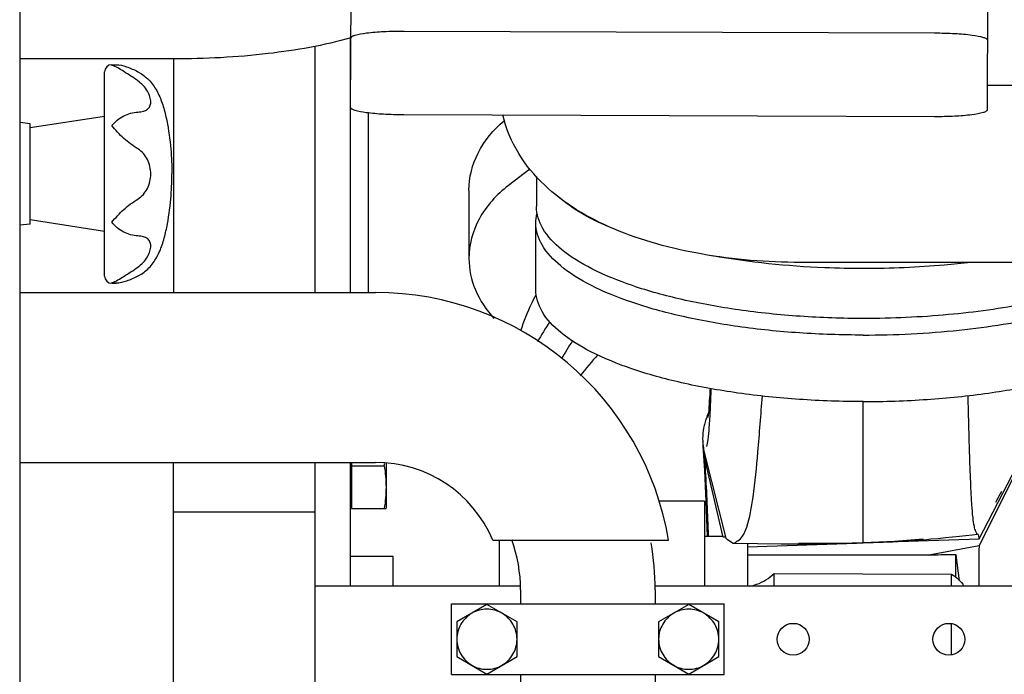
# Model space of a CAD drawing. Header units: millimetres. Extents: x 0 to 1189, y 0 to 841.
# Tile 16 of 111: x 409 to 423, y 161 to 170. Entities that reach past the tile are written whole.
import ezdxf

# ---------------------------------------------------------------- set-up
doc = ezdxf.new("R2010")
doc.units = ezdxf.units.MM
doc.header["$LTSCALE"] = 65.395
for name, color, linetype in [('1007_881500_59_ABL648', 7, 'CONTINUOUS'), ('1007_881501_99_PBL649', 7, 'CONTINUOUS'), ('1907_765000_04_SIMPLE1_A_ABL766', 7, 'CONTINUOUS'), ('1907_853507_02_PBL650', 7, 'CONTINUOUS'), ('1907_853700_11_AC_ABL643', 7, 'CONTINUOUS'), ('1907_853700_11_AC_P01_PBL768', 7, 'CONTINUOUS'), ('1907_853700_16_AC_ABL642', 7, 'CONTINUOUS'), ('1907_853700_16_AC_P01_PBL661', 7, 'CONTINUOUS'), ('1907_853700_36_ABL655', 7, 'CONTINUOUS'), ('1907_853700_36_P01_PBL656', 7, 'CONTINUOUS'), ('1907_853700_50_ABL645', 7, 'CONTINUOUS'), ('1907_853700_50_P01_PBL660', 7, 'CONTINUOUS'), ('1907_853800_09_ABL585', 7, 'CONTINUOUS'), ('1907_881500_13_ABL631', 7, 'CONTINUOUS'), ('1947_111100_12_SIMPLE1_X_ABL532', 7, 'CONTINUOUS'), ('32007_060000_TLKGS_KGS_ABL583', 7, 'CONTINUOUS'), ('32007_060000_TLKGS_KGS_V_ABL588', 7, 'CONTINUOUS'), ('32007_061000_TLKGS_KGS_ABL584', 7, 'CONTINUOUS'), ('32007_061000_TLKGS_KGS_V_ABL589', 7, 'CONTINUOUS'), ('32087_030000_TLKGS_V_ABL511', 7, 'CONTINUOUS'), ('32087_100000_TLKGS_V_ABL512', 7, 'CONTINUOUS'), ('B32X38-DIN2576-MAK_PBL644', 7, 'CONTINUOUS'), ('D6336-L63X30_PBL632', 7, 'CONTINUOUS'), ('D6796-12_PBL636', 7, 'CONTINUOUS'), ('D931_1-M10X80_PBL719', 7, 'CONTINUOUS'), ('D931_1-M10X80_PBL720', 7, 'CONTINUOUS'), ('D933-M16X70_PBL663', 7, 'CONTINUOUS'), ('N6003-17X26-40_PBL662', 7, 'CONTINUOUS'), ('right_6_VBL509', 7, 'CONTINUOUS'), ('RKD3000-38_PBL658', 7, 'CONTINUOUS')]:
    doc.layers.add(name, color=color, linetype=linetype)

# ---------------------------------------------------------------- blocks, each defined once
blk = doc.blocks.new('1947_111100_12_SIMPLE1_T1_X_PBL533', base_point=(285.2, 169.625))
at = {"layer": '1947_111100_12_SIMPLE1_T1_X_PBL533', "color": 7, "linetype": 'CONTINUOUS'}
for p, q in [((411, 169.75), (411, 166.45)), ((411, 131.25), (411, 164.05))]:
    blk.add_line(p, q, dxfattribs=at)
blk = doc.blocks.new('1947_111100_12_SIMPLE1_X_ABL532', base_point=(285.2, 169.625))
at = {"layer": '1947_111100_12_SIMPLE1_T1_X_PBL533'}
blk.add_blockref('1947_111100_12_SIMPLE1_T1_X_PBL533', (285.2, 169.625), dxfattribs=at)
blk = doc.blocks.new('32087_111000_01_SIMPLE1_X_ABL531', base_point=(285.2, 169.625))
at = {"layer": '1947_111100_12_SIMPLE1_X_ABL532'}
blk.add_blockref('1947_111100_12_SIMPLE1_X_ABL532', (285.2, 169.625), dxfattribs=at)
blk = doc.blocks.new('32087_100000_TLKGS_V_ABL512', base_point=(297.525, 166.65))
at = {"layer": '32087_111000_01_SIMPLE1_X_ABL531'}
blk.add_blockref('32087_111000_01_SIMPLE1_X_ABL531', (285.2, 169.625), dxfattribs=at)
blk = doc.blocks.new('32087_030000_TLKGS_V_ABL511', base_point=(315.806, 189.925))
at = {"layer": '32087_100000_TLKGS_V_ABL512'}
blk.add_blockref('32087_100000_TLKGS_V_ABL512', (297.525, 166.65), dxfattribs=at)
blk = doc.blocks.new('B32X38-DIN2576-MAK_PBL644', base_point=(416.85, 157.15))
at = {"layer": 'B32X38-DIN2576-MAK_PBL644', "color": 7, "linetype": 'CONTINUOUS'}
for p, q in [((416.874, 157.55), (416.826, 157.55)), ((416.874, 156.75), (416.826, 156.75))]:
    blk.add_line(p, q, dxfattribs=at)
blk = doc.blocks.new('1907_853700_11_AC_P01_PBL768', base_point=(416.788, 160.452))
at = {"layer": '1907_853700_11_AC_P01_PBL768', "color": 7, "linetype": 'CONTINUOUS'}
for p, q in [((415.9, 162.25), (415.9, 162.05)), ((417.8, 162.25), (417.8, 162.05)), ((415.9, 161.05), (415.9, 157.95)), ((417.8, 161.05), (417.8, 157.95))]:
    blk.add_line(p, q, dxfattribs=at)
for radius, end in [(2.05, 20.0924), (3.95, 9.6444)]:
    blk.add_arc((413.85, 162.25), radius, 0, end, dxfattribs=at)
blk = doc.blocks.new('1907_853700_11_AC_ABL643', base_point=(416.788, 159.852))
at = {"layer": '1907_853700_11_AC_P01_PBL768'}
blk.add_blockref('1907_853700_11_AC_P01_PBL768', (416.788, 160.452), dxfattribs=at)
at = {"layer": 'B32X38-DIN2576-MAK_PBL644'}
blk.add_blockref('B32X38-DIN2576-MAK_PBL644', (416.85, 157.15), dxfattribs=at)
blk = doc.blocks.new('1907_853700_16_AC_P01_PBL661', base_point=(413.408, 164.7))
at = {"layer": '1907_853700_16_AC_P01_PBL661', "color": 7, "linetype": 'CONTINUOUS'}
for p, q in [((408.825, 166.45), (413.85, 166.45)), ((408.825, 166.45), (413.85, 166.45)), ((408.825, 164.05), (413.85, 164.05)), ((408.825, 164.05), (413.85, 164.05)), ((415.508, 162.95), (417.991, 162.95))]:
    blk.add_line(p, q, dxfattribs=at)
for radius, start in [(4.2, 9.5941), (1.8, 22.8854), (1.8, 22.8854)]:
    blk.add_arc((413.85, 162.25), radius, start, 90, dxfattribs=at)
blk = doc.blocks.new('1907_853700_16_AC_ABL642', base_point=(413.408, 161.6))
at = {"layer": '1907_853700_11_AC_ABL643'}
blk.add_blockref('1907_853700_11_AC_ABL643', (416.788, 159.852), dxfattribs=at)
at = {"layer": '1907_853700_16_AC_P01_PBL661'}
blk.add_blockref('1907_853700_16_AC_P01_PBL661', (413.408, 164.7), dxfattribs=at)
blk = doc.blocks.new('1907_853700_50_P01_PBL660', base_point=(412.285, 198.274))
at = {"layer": '1907_853700_50_P01_PBL660', "color": 7, "linetype": 'CONTINUOUS'}
for p, q in [((424.7, 169.375), (422.496, 169.375)), ((424.7, 166.875), (419.85, 166.875))]:
    blk.add_line(p, q, dxfattribs=at)
blk.add_open_spline([(419.85, 166.875), (419.383, 166.875), (418.485, 166.947), (417.419, 167.233), (416.687, 167.602), (416.22, 167.954), (415.847, 168.404), (415.694, 168.768), (415.649, 168.959)], degree=3, knots=[0, 0, 0, 0, 0.279483, 0.53596, 0.653977, 0.768241, 0.882807, 1, 1, 1, 1], dxfattribs=at)
blk = doc.blocks.new('1907_853700_50_ABL645', base_point=(412.225, 195.274))
at = {"layer": '1907_853700_50_P01_PBL660'}
blk.add_blockref('1907_853700_50_P01_PBL660', (412.285, 198.274), dxfattribs=at)
blk = doc.blocks.new('1907_853507_02_PBL650', base_point=(421.35, 161.675))
at = {"layer": '1907_853507_02_PBL650', "color": 7, "linetype": 'CONTINUOUS'}
for p, q in [((413, 162.3), (413, 164.05)), ((413.5, 162.3), (413.5, 164.05)), ((415.895, 162.3), (413, 162.3)), ((413, 159.875), (413, 162.3)), ((426.75, 162.3), (417.795, 162.3))]:
    blk.add_line(p, q, dxfattribs=at)
for centre in [(419.75, 161.55), (421.95, 161.55)]:
    blk.add_circle(centre, 0.225, dxfattribs=at)
blk = doc.blocks.new('1907_853700_36_P01_PBL656', base_point=(405.375, 200.287))
at = {"layer": '1907_853700_36_P01_PBL656', "color": 7, "linetype": 'CONTINUOUS'}
for p, q in [((413.504, 170.049), (413.503, 170.049)), ((411, 169.75), (408.825, 169.75))]:
    blk.add_line(p, q, dxfattribs=at)
blk.add_open_spline([(413.503, 170.049), (413.121, 169.94), (412.287, 169.795), (411.445, 169.75), (411, 169.75)], degree=3, knots=[0, 0, 0, 0, 0.47161, 1, 1, 1, 1], dxfattribs=at)
blk = doc.blocks.new('1907_853700_36_ABL655', base_point=(405.375, 200.287))
at = {"layer": '1907_853700_36_P01_PBL656'}
blk.add_blockref('1907_853700_36_P01_PBL656', (405.375, 200.287), dxfattribs=at)
blk = doc.blocks.new('RKD3000-38_PBL658', base_point=(416.85, 161.55))
at = {"layer": 'RKD3000-38_PBL658', "color": 7, "linetype": 'CONTINUOUS'}
for p, q in [((414.925, 162.05), (418.775, 162.05)), ((414.925, 161.05), (414.925, 162.05)), ((418.775, 161.05), (418.775, 162.05)), ((414.925, 161.05), (418.775, 161.05))]:
    blk.add_line(p, q, dxfattribs=at)
blk = doc.blocks.new('N6003-17X26-40_PBL662', base_point=(412, 163.35))
at = {"layer": 'N6003-17X26-40_PBL662', "color": 7, "linetype": 'CONTINUOUS'}
blk.add_line((411, 163.35), (413, 163.35), dxfattribs=at)
blk = doc.blocks.new('D933-M16X70_PBL663', base_point=(413.75, 163.724))
at = {"layer": 'D933-M16X70_PBL663', "color": 7, "linetype": 'CONTINUOUS'}
for p, q in [((413.51, 164.05), (413.51, 163.4)), ((413.51, 164), (413.975, 164)), ((414, 164.042), (414, 163.401)), ((413.51, 163.438), (413.5, 163.438)), ((413.51, 163.4), (414, 163.4)), ((413.999, 163.398), (414, 163.401))]:
    blk.add_line(p, q, dxfattribs=at)
blk.add_arc((411.449, 164.391), 2.556, 351.1996, 352.0129, dxfattribs=at)
blk.add_open_spline([(413.975, 164), (413.99, 163.901), (414.009, 163.7), (413.99, 163.499), (413.975, 163.4)], degree=3, dxfattribs=at)
blk = doc.blocks.new('D931_1-M10X80_PBL719', base_point=(415.425, 161.55))
at = {"layer": 'D931_1-M10X80_PBL719', "color": 7, "linetype": 'CONTINUOUS'}
for p, q in [((415.425, 162.041), (415, 161.795)), ((415.85, 161.795), (415.425, 162.041)), ((415, 161.795), (415, 161.305)), ((415.85, 161.305), (415.85, 161.795)), ((415, 161.305), (415.425, 161.059)), ((415.425, 161.059), (415.85, 161.305))]:
    blk.add_line(p, q, dxfattribs=at)
for points in [[(415.213, 161.918), (415.149, 161.881), (415.04, 161.772), (415, 161.623), (415, 161.55)], [(415.85, 161.55), (415.85, 161.623), (415.81, 161.772), (415.701, 161.881), (415.637, 161.918)], [(415, 161.55), (415, 161.477), (415.04, 161.328), (415.149, 161.219), (415.213, 161.182)], [(415.637, 161.182), (415.701, 161.219), (415.81, 161.328), (415.85, 161.477), (415.85, 161.55)]]:
    blk.add_open_spline(points, degree=3, knots=[0, 0, 0, 0, 0.5, 1, 1, 1, 1], dxfattribs=at)
for points in [[(415.637, 161.918), (415.574, 161.955), (415.425, 161.994), (415.276, 161.955), (415.213, 161.918)], [(415.213, 161.182), (415.276, 161.145), (415.425, 161.106), (415.574, 161.145), (415.637, 161.182)]]:
    blk.add_open_spline(points, degree=3, dxfattribs=at)
blk = doc.blocks.new('D931_1-M10X80_PBL720', base_point=(418.275, 161.55))
at = {"layer": 'D931_1-M10X80_PBL720', "color": 7, "linetype": 'CONTINUOUS'}
for p, q in [((418.275, 162.041), (417.85, 161.795)), ((418.7, 161.795), (418.275, 162.041)), ((417.85, 161.795), (417.85, 161.305)), ((418.7, 161.305), (418.7, 161.795)), ((417.85, 161.305), (418.275, 161.059)), ((418.275, 161.059), (418.7, 161.305))]:
    blk.add_line(p, q, dxfattribs=at)
for points in [[(418.063, 161.918), (417.999, 161.881), (417.89, 161.772), (417.85, 161.623), (417.85, 161.55)], [(418.7, 161.55), (418.7, 161.623), (418.66, 161.772), (418.551, 161.881), (418.487, 161.918)], [(417.85, 161.55), (417.85, 161.477), (417.89, 161.328), (417.999, 161.219), (418.063, 161.182)], [(418.487, 161.182), (418.551, 161.219), (418.66, 161.328), (418.7, 161.477), (418.7, 161.55)]]:
    blk.add_open_spline(points, degree=3, knots=[0, 0, 0, 0, 0.5, 1, 1, 1, 1], dxfattribs=at)
for points in [[(418.487, 161.918), (418.424, 161.955), (418.275, 161.994), (418.126, 161.955), (418.063, 161.918)], [(418.063, 161.182), (418.126, 161.145), (418.275, 161.106), (418.424, 161.145), (418.487, 161.182)]]:
    blk.add_open_spline(points, degree=3, dxfattribs=at)
blk = doc.blocks.new('1907_853800_09_ABL585', base_point=(412.784, 194.574))
at = {"layer": '1907_853507_02_PBL650'}
blk.add_blockref('1907_853507_02_PBL650', (421.35, 161.675), dxfattribs=at)
at = {"layer": '1907_853700_16_AC_ABL642'}
blk.add_blockref('1907_853700_16_AC_ABL642', (413.408, 161.6), dxfattribs=at)
at = {"layer": '1907_853700_36_ABL655'}
blk.add_blockref('1907_853700_36_ABL655', (405.375, 200.287), dxfattribs=at)
at = {"layer": '1907_853700_50_ABL645'}
blk.add_blockref('1907_853700_50_ABL645', (412.225, 195.274), dxfattribs=at)
at = {"layer": 'D931_1-M10X80_PBL719'}
blk.add_blockref('D931_1-M10X80_PBL719', (415.425, 161.55), dxfattribs=at)
at = {"layer": 'D931_1-M10X80_PBL720'}
blk.add_blockref('D931_1-M10X80_PBL720', (418.275, 161.55), dxfattribs=at)
at = {"layer": 'D933-M16X70_PBL663'}
blk.add_blockref('D933-M16X70_PBL663', (413.75, 163.724), dxfattribs=at)
at = {"layer": 'N6003-17X26-40_PBL662'}
blk.add_blockref('N6003-17X26-40_PBL662', (412, 163.35), dxfattribs=at)
at = {"layer": 'RKD3000-38_PBL658'}
blk.add_blockref('RKD3000-38_PBL658', (416.85, 161.55), dxfattribs=at)
blk = doc.blocks.new('D6336-L63X30_PBL632', base_point=(409.975, 168.125))
at = {"layer": 'D6336-L63X30_PBL632', "color": 7, "linetype": 'CONTINUOUS'}
for p, q in [((410.025, 166.681), (410.025, 169.569)), ((410.125, 169.669), (410.189, 169.669)), ((410.495, 169.57), (410.545, 169.54)), ((410.025, 168.938), (408.975, 168.775)), ((410.025, 167.312), (408.975, 167.475)), ((410.545, 166.71), (410.495, 166.68)), ((410.125, 166.581), (410.189, 166.581))]:
    blk.add_line(p, q, dxfattribs=at)
for centre, radius, start, end in [((410.125, 169.569), 0.1, 90, 180), ((410.185, 169.446), 0.223, 105.4081, 105.6994), ((410.125, 166.681), 0.1, 180, 270), ((410.185, 166.804), 0.223, 254.3006, 254.5919)]:
    blk.add_arc(centre, radius, start, end, dxfattribs=at)
for points, knots in [([(410.495, 169.441), (410.431, 169.488), (410.309, 169.563), (410.187, 169.643), (410.125, 169.661)], [0, 0, 0, 0, 0.553199, 1, 1, 1, 1]), ([(410.189, 169.669), (410.238, 169.669), (410.344, 169.64), (410.443, 169.598), (410.495, 169.57)], [0, 0, 0, 0, 0.456459, 1, 1, 1, 1]), ([(410.544, 169.54), (410.595, 169.507), (410.689, 169.424), (410.789, 169.261), (410.857, 169.077), (410.92, 168.815), (410.963, 168.496), (410.975, 168.243), (410.975, 168.125)], [0, 0, 0, 0, 0.120148, 0.242194, 0.370439, 0.50381, 0.769218, 1, 1, 1, 1]), ([(410.495, 169), (410.521, 169.002), (410.568, 169.009), (410.631, 169.033), (410.67, 169.082), (410.68, 169.146), (410.666, 169.219), (410.618, 169.331), (410.548, 169.402), (410.495, 169.441)], [0, 0, 0, 0, 0.127156, 0.230034, 0.31908, 0.417126, 0.536333, 0.677176, 1, 1, 1, 1]), ([(410.125, 168.808), (410.173, 168.863), (410.283, 168.961), (410.426, 168.994), (410.495, 169)], [0, 0, 0, 0, 0.51709, 1, 1, 1, 1]), ([(410.495, 168.479), (410.426, 168.524), (410.288, 168.619), (410.18, 168.746), (410.125, 168.808)], [0, 0, 0, 0, 0.49795, 1, 1, 1, 1]), ([(410.676, 168.125), (410.676, 168.195), (410.65, 168.336), (410.551, 168.442), (410.495, 168.479)], [0, 0, 0, 0, 0.51061, 1, 1, 1, 1]), ([(410.495, 167.771), (410.551, 167.808), (410.65, 167.914), (410.676, 168.055), (410.676, 168.125)], [0, 0, 0, 0, 0.489365, 1, 1, 1, 1]), ([(410.544, 166.71), (410.595, 166.743), (410.689, 166.826), (410.789, 166.989), (410.857, 167.173), (410.92, 167.435), (410.963, 167.754), (410.975, 168.007), (410.975, 168.125)], [0, 0, 0, 0, 0.120147, 0.242194, 0.370441, 0.503812, 0.769219, 1, 1, 1, 1]), ([(410.125, 167.442), (410.18, 167.504), (410.288, 167.631), (410.426, 167.726), (410.495, 167.771)], [0, 0, 0, 0, 0.50205, 1, 1, 1, 1]), ([(410.495, 167.25), (410.426, 167.256), (410.283, 167.289), (410.173, 167.387), (410.125, 167.442)], [0, 0, 0, 0, 0.482911, 1, 1, 1, 1]), ([(410.495, 166.809), (410.548, 166.848), (410.618, 166.919), (410.666, 167.031), (410.68, 167.104), (410.67, 167.168), (410.631, 167.217), (410.568, 167.241), (410.521, 167.248), (410.495, 167.25)], [0, 0, 0, 0, 0.32283, 0.463675, 0.58288, 0.680921, 0.769959, 0.872838, 1, 1, 1, 1]), ([(410.125, 166.589), (410.187, 166.607), (410.309, 166.687), (410.431, 166.762), (410.495, 166.809)], [0, 0, 0, 0, 0.446802, 1, 1, 1, 1]), ([(410.495, 166.68), (410.443, 166.652), (410.344, 166.61), (410.238, 166.581), (410.189, 166.581)], [0, 0, 0, 0, 0.543542, 1, 1, 1, 1])]:
    blk.add_open_spline(points, degree=3, knots=knots, dxfattribs=at)
for points in [[(410.126, 169.661), (410.146, 169.666), (410.168, 169.669), (410.189, 169.669)], [(410.189, 166.581), (410.168, 166.581), (410.146, 166.584), (410.126, 166.589)]]:
    blk.add_open_spline(points, degree=3, dxfattribs=at)
blk = doc.blocks.new('D6796-12_PBL636', base_point=(408.9, 168.125))
at = {"layer": 'D6796-12_PBL636', "color": 7, "linetype": 'CONTINUOUS'}
for p, q in [((408.975, 168.832), (408.825, 168.85)), ((408.975, 167.418), (408.975, 168.832)), ((408.975, 167.418), (408.825, 167.4))]:
    blk.add_line(p, q, dxfattribs=at)
blk = doc.blocks.new('1007_881501_99_PBL649', base_point=(400.25, 167.35))
at = {"layer": '1007_881501_99_PBL649', "color": 7, "linetype": 'CONTINUOUS'}
blk.add_line((408.825, 176.35), (408.825, 158.646), dxfattribs=at)
blk = doc.blocks.new('1007_881500_59_ABL648', base_point=(400.25, 167.35))
at = {"layer": '1007_881501_99_PBL649'}
blk.add_blockref('1007_881501_99_PBL649', (400.25, 167.35), dxfattribs=at)
blk = doc.blocks.new('1907_881500_13_ABL631', base_point=(410.413, 165.9))
at = {"layer": '1007_881500_59_ABL648'}
blk.add_blockref('1007_881500_59_ABL648', (400.25, 167.35), dxfattribs=at)
at = {"layer": 'D6336-L63X30_PBL632'}
blk.add_blockref('D6336-L63X30_PBL632', (409.975, 168.125), dxfattribs=at)
at = {"layer": 'D6796-12_PBL636'}
blk.add_blockref('D6796-12_PBL636', (408.9, 168.125), dxfattribs=at)
blk = doc.blocks.new('32007_061000_TLKGS_KGS_ABL584', base_point=(410.413, 194.574))
at = {"layer": '1907_853800_09_ABL585'}
blk.add_blockref('1907_853800_09_ABL585', (412.784, 194.574), dxfattribs=at)
at = {"layer": '1907_881500_13_ABL631'}
blk.add_blockref('1907_881500_13_ABL631', (410.413, 165.9), dxfattribs=at)
blk = doc.blocks.new('32007_060000_TLKGS_KGS_ABL583', base_point=(410.413, 194.574))
at = {"layer": '32007_061000_TLKGS_KGS_ABL584'}
blk.add_blockref('32007_061000_TLKGS_KGS_ABL584', (410.413, 194.574), dxfattribs=at)
blk = doc.blocks.new('32007_644000_01_SIMPLE1_T1_X_PBL591', base_point=(419.183, 158.769))
at = {"layer": '32007_644000_01_SIMPLE1_T1_X_PBL591', "color": 7, "linetype": 'CONTINUOUS'}
for p, q in [((416.115, 166.491), (416.115, 167.431)), ((425.365, 166.491), (425.365, 166.74)), ((420.74, 162.915), (420.74, 164.909)), ((418.495, 164.188), (418.798, 162.977)), ((418.763, 162.994), (418.495, 164.142)), ((422.377, 162.969), (422.912, 163.994)), ((422.912, 163.94), (422.377, 162.872)), ((422.647, 163.549), (422.662, 163.578)), ((422.662, 163.578), (422.679, 163.609)), ((422.679, 163.609), (422.696, 163.641)), ((418.5, 163.5), (417.848, 163.5)), ((418.5, 163.5), (418.5, 162.3)), ((422.613, 163.485), (422.647, 163.549)), ((418.761, 163), (418.5, 163)), ((422.353, 163.035), (422.35, 163.035)), ((422.354, 163.036), (422.353, 163.035)), ((418.794, 162.994), (418.763, 162.994)), ((418.902, 162.908), (418.914, 162.906)), ((419.105, 162.857), (420.643, 162.91)), ((419.105, 162.904), (419.105, 162.3)), ((419.828, 162.909), (419.829, 162.909)), ((421.09, 162.925), (422.377, 162.969)), ((421.587, 162.97), (421.587, 162.97)), ((422.377, 162.872), (421.665, 162.74)), ((421.665, 162.74), (419.105, 162.74)), ((422.049, 162.424), (422.049, 162.75)), ((422.049, 162.75), (422.051, 162.74)), ((422.102, 162.376), (422.051, 162.74)), ((414.1, 162.718), (413.5, 162.718)), ((414.1, 162.3), (414.1, 162.718)), ((419.482, 162.479), (421.986, 162.47)), ((419.482, 162.3), (419.482, 162.479)), ((421.987, 162.3), (421.986, 162.47)), ((421.987, 161.331), (421.987, 161.77)), ((414.1, 159.8), (414.1, 160.925)), ((414.25, 160.925), (414.25, 159.8)), ((414.1, 157.95), (414.1, 159.3)), ((414.25, 157.95), (414.25, 159.3)), ((415.338, 159.25), (414.25, 159.25)), ((415.388, 159.3), (415.338, 159.25)), ((415.338, 159.25), (415.338, 158.6)), ((418.5, 158.6), (418.5, 159.3)), ((419.48, 157.952), (419.481, 159.3)), ((421.99, 157.786), (421.989, 159.3)), ((422.307, 159.04), (422.306, 159.3)), ((422.754, 153.432), (422.754, 159.3)), ((423.146, 159.3), (423.146, 153.803)), ((424.318, 159.3), (424.318, 157.95)), ((421.99, 156.847), (421.99, 157.786)), ((422.352, 156.834), (422.335, 157.703)), ((421.996, 149.98), (421.99, 156.847)), ((422.375, 155.618), (422.352, 156.834)), ((414.1, 151.282), (414.1, 155.45)), ((414.25, 152.921), (414.25, 155.45)), ((415.338, 154.75), (415.338, 155.35)), ((417, 152.032), (417, 155.45)), ((417.75, 150.5), (417.75, 155.45)), ((418.5, 150.5), (418.5, 155.35)), ((419.477, 149.974), (419.48, 155.448)), ((424.318, 155.45), (424.318, 154.152)), ((415.338, 154.75), (414.25, 154.75)), ((417, 153.088), (415.338, 154.75)), ((424.318, 154.152), (423.146, 153.803)), ((424.645, 153.914), (424.318, 154.152)), ((423.146, 153.803), (422.754, 153.432)), ((422.754, 153.432), (422.427, 153.124)), ((414.25, 152.921), (414.1, 152.921)), ((417.75, 152.032), (417, 152.032)), ((414.1, 151.282), (413, 151.282)), ((418.899, 151), (418.5, 151)), ((418.5, 150.5), (417.75, 150.5)), ((419.477, 149.974), (421.996, 149.98))]:
    blk.add_line(p, q, dxfattribs=at)
for points in [[(418.577, 165.097), (418.575, 165.054), (418.572, 165.008), (418.569, 164.962), (418.566, 164.917), (418.563, 164.872), (418.56, 164.828), (418.557, 164.787), (418.553, 164.748), (418.549, 164.716), (418.546, 164.691), (418.545, 164.683)], [(422.925, 164.695), (422.921, 164.726), (422.918, 164.76), (422.908, 164.882), (422.898, 165.091), (422.898, 165.096)], [(418.553, 164.748), (418.55, 164.741), (418.543, 164.726), (418.537, 164.71), (418.53, 164.693), (418.524, 164.676), (418.518, 164.659), (418.512, 164.641), (418.507, 164.623), (418.501, 164.604), (418.496, 164.584), (418.493, 164.571)], [(422.979, 164.605), (422.952, 164.689), (422.918, 164.768), (422.917, 164.769)], [(418.474, 164.277), (418.497, 163.934), (418.518, 163.502), (418.538, 163)], [(422.905, 162.3), (422.91, 162.45), (422.932, 163.011), (422.956, 163.508), (422.98, 163.931), (423.005, 164.267)], [(420.74, 162.912), (420.88, 162.916), (421.021, 162.922), (421.156, 162.928), (421.285, 162.936), (421.408, 162.944), (421.526, 162.953), (421.639, 162.962), (421.694, 162.967), (421.8, 162.976), (421.903, 162.986), (422.003, 162.996), (422.099, 163.007), (422.191, 163.017), (422.277, 163.026), (422.35, 163.035)], [(418.914, 162.906), (419.583, 162.897), (420.198, 162.899), (420.74, 162.912)], [(419.829, 162.909), (420.108, 162.906), (420.427, 162.908), (420.74, 162.915)], [(420.74, 162.915), (421.183, 162.935), (421.587, 162.97)], [(422.335, 157.703), (422.321, 158.402), (422.306, 159.1), (422.301, 159.3)], [(422.521, 150.745), (422.521, 150.748), (422.519, 150.763), (422.516, 150.79), (422.512, 150.829), (422.508, 150.878), (422.503, 150.938), (422.499, 151.009), (422.494, 151.092), (422.489, 151.189), (422.484, 151.299), (422.478, 151.425), (422.472, 151.57), (422.469, 151.65), (422.463, 151.825), (422.457, 152.022), (422.45, 152.241), (422.443, 152.484), (422.436, 152.753), (422.429, 153.052), (422.421, 153.383), (422.412, 153.749), (422.404, 154.152), (422.395, 154.596), (422.385, 155.084), (422.375, 155.618)], [(422.645, 152.182), (422.651, 152.371), (422.658, 152.575), (422.664, 152.794), (422.671, 153.03), (422.68, 153.362)], [(421.996, 149.98), (422.127, 150.011), (422.251, 150.071), (422.353, 150.149), (422.427, 150.232), (422.476, 150.307), (422.507, 150.372), (422.527, 150.428), (422.54, 150.474), (422.549, 150.513), (422.555, 150.549), (422.561, 150.583), (422.565, 150.617), (422.569, 150.654), (422.573, 150.693), (422.577, 150.736), (422.581, 150.782), (422.585, 150.833), (422.589, 150.889), (422.593, 150.951), (422.597, 151.02), (422.601, 151.095), (422.606, 151.179), (422.61, 151.273), (422.615, 151.378), (422.62, 151.495), (422.625, 151.625), (422.631, 151.769), (422.636, 151.924), (422.645, 152.182)], [(418.853, 150.599), (418.858, 150.569), (418.865, 150.534), (418.877, 150.491), (418.896, 150.437), (418.926, 150.372), (418.971, 150.299), (419.036, 150.219), (419.119, 150.141), (419.222, 150.069), (419.344, 150.011), (419.477, 149.974)]]:
    blk.add_lwpolyline(points, dxfattribs=at)
for centre, radius, start, end in [((419.369, 164.346), 0.897, 179.8044, 184.3856), ((419.371, 164.346), 0.9, 184.3868, 190.2319), ((422.112, 164.346), 0.897, 354.9236, 359.1557), ((419.367, 164.346), 0.896, 190.2329, 193.1333), ((522.557, 161.694), 100.188, 179.32588, 179.64495), ((972.425, 149.007), 553.461, 178.9342, 179.04796)]:
    blk.add_arc(centre, radius, start, end, dxfattribs=at)
for points in [[(416.115, 167.431), (416.115, 167.475), (416.121, 167.52), (416.132, 167.563)], [(418.493, 164.571), (418.471, 164.475), (418.466, 164.375), (418.479, 164.278)], [(423.001, 164.268), (423.017, 164.379), (423.009, 164.496), (422.979, 164.605)], [(418.479, 164.278), (418.482, 164.248), (418.488, 164.218), (418.495, 164.188)], [(422.912, 163.994), (422.957, 164.079), (422.987, 164.173), (423.001, 164.268)], [(423.005, 164.267), (422.995, 164.154), (422.963, 164.041), (422.912, 163.94)], [(421.986, 162.47), (422.057, 162.429), (422.12, 162.37), (422.163, 162.301)]]:
    blk.add_open_spline(points, degree=3, dxfattribs=at)
for points, knots in [([(420.74, 165.849), (420.439, 165.849), (419.847, 165.868), (418.989, 165.956), (418.196, 166.098), (417.499, 166.288), (416.922, 166.52), (416.485, 166.787), (416.194, 167.084), (416.115, 167.324), (416.115, 167.431)], [0, 0, 0, 0, 0.17482, 0.343728, 0.50113, 0.64209, 0.762753, 0.861007, 0.937813, 1, 1, 1, 1]), ([(420.74, 165.849), (421.192, 165.849), (422.063, 165.892), (423.274, 166.081), (424.27, 166.375), (424.829, 166.668), (425.033, 166.842)], [0, 0, 0, 0, 0.303605, 0.583881, 0.820497, 1, 1, 1, 1]), ([(420.74, 164.909), (420.439, 164.909), (419.847, 164.929), (418.989, 165.016), (418.196, 165.158), (417.499, 165.349), (416.922, 165.581), (416.485, 165.847), (416.194, 166.144), (416.115, 166.384), (416.115, 166.491)], [0, 0, 0, 0, 0.17482, 0.343728, 0.50113, 0.64209, 0.762753, 0.861007, 0.937813, 1, 1, 1, 1]), ([(420.74, 164.909), (421.041, 164.909), (421.633, 164.929), (422.492, 165.016), (423.285, 165.158), (423.981, 165.349), (424.558, 165.581), (424.995, 165.847), (425.286, 166.144), (425.365, 166.384), (425.365, 166.491)], [0, 0, 0, 0, 0.17482, 0.343728, 0.50113, 0.64209, 0.762753, 0.861007, 0.937813, 1, 1, 1, 1]), ([(418.529, 164.273), (418.541, 164.304), (418.553, 164.395), (418.569, 164.566), (418.582, 164.806), (418.59, 164.989), (418.593, 165.091)], [0, 0, 0, 0, 0.120804, 0.332176, 0.628007, 1, 1, 1, 1]), ([(422.904, 164.13), (422.897, 164.245), (422.893, 164.567), (422.889, 164.888), (422.888, 165.094)], [0, 0, 0, 0, 0.359656, 1, 1, 1, 1]), ([(418.968, 162.942), (418.996, 162.955), (419.051, 163.017), (419.133, 163.224), (419.199, 163.627), (419.26, 164.246), (419.295, 164.724), (419.315, 164.989)], [0, 0, 0, 0, 0.045045, 0.110776, 0.31805, 0.621505, 1, 1, 1, 1]), ([(422.332, 163.073), (422.32, 163.095), (422.305, 163.162), (422.287, 163.286), (422.273, 163.465), (422.261, 163.692), (422.25, 163.964), (422.236, 164.404), (422.228, 164.752), (422.222, 164.995)], [0, 0, 0, 0, 0.038431, 0.104327, 0.1973, 0.315895, 0.458027, 0.621299, 1, 1, 1, 1]), ([(418.495, 164.142), (418.5, 164.071), (418.524, 163.695), (418.539, 163.319), (418.55, 163.014)], [0, 0, 0, 0, 0.18955, 1, 1, 1, 1]), ([(422.35, 163.035), (422.348, 163.035), (422.345, 163.043), (422.341, 163.055), (422.336, 163.067), (422.332, 163.073)], [0, 0, 0, 0, 0.149072, 0.461371, 1, 1, 1, 1]), ([(422.377, 162.969), (422.376, 162.98), (422.375, 162.997), (422.372, 163.021), (422.361, 163.036), (422.354, 163.036)], [0, 0, 0, 0, 0.430533, 0.714584, 1, 1, 1, 1]), ([(418.798, 162.977), (418.804, 162.972), (418.838, 162.948), (418.873, 162.926), (418.902, 162.908)], [0, 0, 0, 0, 0.181626, 1, 1, 1, 1]), ([(418.914, 162.906), (418.924, 162.906), (418.939, 162.927), (418.957, 162.937), (418.968, 162.942)], [0, 0, 0, 0, 0.474273, 1, 1, 1, 1]), ([(421.665, 162.74), (421.698, 162.741), (421.826, 162.746), (421.954, 162.749), (422.049, 162.75)], [0, 0, 0, 0, 0.253942, 1, 1, 1, 1]), ([(419.139, 162.299), (419.171, 162.306), (419.297, 162.341), (419.412, 162.412), (419.482, 162.479)], [0, 0, 0, 0, 0.255347, 1, 1, 1, 1]), ([(418.862, 150.596), (418.865, 150.598), (418.868, 150.608), (418.872, 150.625), (418.876, 150.653), (418.882, 150.71), (418.89, 150.807), (418.898, 150.953), (418.906, 151.137), (418.914, 151.36), (418.923, 151.621), (418.934, 152.042), (418.948, 152.65), (418.964, 153.467), (418.98, 154.379), (418.99, 155.018), (418.995, 155.348)], [0, 0, 0, 0, 0.001826, 0.005689, 0.011657, 0.019729, 0.042128, 0.0728, 0.111654, 0.158601, 0.21357, 0.276437, 0.424059, 0.597348, 0.791495, 1, 1, 1, 1]), ([(418.823, 150.993), (418.826, 150.934), (418.832, 150.832), (418.839, 150.709), (418.851, 150.633), (418.854, 150.605), (418.861, 150.596), (418.862, 150.596)], [0, 0, 0, 0, 0.443218, 0.756718, 0.940477, 0.984427, 1, 1, 1, 1])]:
    blk.add_open_spline(points, degree=3, knots=knots, dxfattribs=at)
blk = doc.blocks.new('32007_644000_01_SIMPLE1_T2_X_PBL637', base_point=(425.195, 156.884))
at = {"layer": '32007_644000_01_SIMPLE1_T2_X_PBL637', "color": 7, "linetype": 'CONTINUOUS'}
for p, q in [((425.595, 161.333), (425.595, 161.767)), ((424.645, 157.95), (424.645, 159.3)), ((425.595, 158.6), (425.595, 159.3)), ((425.745, 158.6), (425.745, 159.3)), ((424.645, 152), (424.645, 155.45)), ((425.595, 152), (425.595, 155.35)), ((425.745, 153.55), (425.745, 155.35)), ((425.595, 153.55), (425.745, 153.55)), ((424.645, 152), (425.595, 152))]:
    blk.add_line(p, q, dxfattribs=at)
blk = doc.blocks.new('32007_644000_01_SIMPLE1_X#AF1_ABL590', base_point=(419.373, 158.769))
at = {"layer": '32007_644000_01_SIMPLE1_T1_X_PBL591'}
blk.add_blockref('32007_644000_01_SIMPLE1_T1_X_PBL591', (419.183, 158.769), dxfattribs=at)
at = {"layer": '32007_644000_01_SIMPLE1_T2_X_PBL637'}
blk.add_blockref('32007_644000_01_SIMPLE1_T2_X_PBL637', (425.195, 156.884), dxfattribs=at)
blk = doc.blocks.new('32007_644000_01_SIMPLE1_T1_X_PBL618', base_point=(420.922, 157.708))
at = {"layer": '32007_644000_01_SIMPLE1_T1_X_PBL618', "color": 7, "linetype": 'CONTINUOUS'}
for p, q in [((425.365, 163.492), (425.365, 164.135)), ((419.475, 149.651), (419.476, 149.97)), ((419.476, 149.97), (419.476, 149.971)), ((422.001, 149.654), (422, 149.976)), ((422, 149.976), (422, 149.976)), ((419.475, 149.651), (422.001, 149.654))]:
    blk.add_line(p, q, dxfattribs=at)
for points in [[(422.001, 149.654), (422.157, 149.68), (422.306, 149.737), (422.432, 149.817), (422.531, 149.91), (422.602, 150.002), (422.649, 150.084), (422.68, 150.156), (422.7, 150.219), (422.714, 150.27), (422.723, 150.315), (422.73, 150.356), (422.736, 150.397), (422.741, 150.44), (422.746, 150.486), (422.751, 150.537), (422.756, 150.596), (422.762, 150.661), (422.767, 150.736), (422.772, 150.82), (422.778, 150.914), (422.783, 151.019), (422.789, 151.134), (422.795, 151.261), (422.801, 151.399), (422.807, 151.551), (422.814, 151.716), (422.82, 151.896), (422.827, 152.091), (422.834, 152.303), (422.842, 152.533), (422.849, 152.781), (422.857, 153.05), (422.865, 153.337), (422.871, 153.542)], [(422.688, 150.58), (422.688, 150.581), (422.686, 150.592), (422.684, 150.613), (422.68, 150.643), (422.677, 150.683), (422.673, 150.732), (422.669, 150.79), (422.664, 150.857), (422.659, 150.933), (422.655, 151.018), (422.65, 151.113), (422.645, 151.218), (422.64, 151.335), (422.634, 151.463), (422.629, 151.605), (422.627, 151.667)], [(418.668, 151), (418.673, 150.898), (418.677, 150.806), (418.682, 150.726), (418.686, 150.655), (418.691, 150.593), (418.695, 150.538), (418.7, 150.49), (418.704, 150.447), (418.709, 150.408), (418.714, 150.37), (418.721, 150.332), (418.729, 150.289), (418.743, 150.239), (418.763, 150.18), (418.795, 150.107), (418.849, 150.016), (418.926, 149.919), (419.027, 149.827), (419.156, 149.744), (419.311, 149.681), (419.475, 149.651)], [(418.772, 151), (418.761, 150.784), (418.755, 150.698)]]:
    blk.add_lwpolyline(points, dxfattribs=at)
for centre, radius, start, end in [((419.325, 163.943), 3.25, 145.8792, 151.1335), ((419.617, 163.088), 3.611, 136.5966, 142.7929)]:
    blk.add_arc(centre, radius, start, end, dxfattribs=at)
for points, knots in [([(424.846, 165.766), (425.011, 165.523), (425.273, 164.999), (425.365, 164.418), (425.365, 164.135)], [0, 0, 0, 0, 0.50916, 1, 1, 1, 1]), ([(424.487, 165.569), (424.758, 165.282), (425.201, 164.636), (425.365, 163.864), (425.365, 163.492)], [0, 0, 0, 0, 0.514719, 1, 1, 1, 1]), ([(425.365, 163.492), (425.365, 163.391), (425.342, 162.981), (425.225, 162.578), (425.095, 162.298)], [0, 0, 0, 0, 0.247638, 1, 1, 1, 1]), ([(418.679, 150.989), (418.683, 150.913), (418.688, 150.791), (418.703, 150.61), (418.707, 150.552), (418.721, 150.481), (418.728, 150.487)], [0, 0, 0, 0, 0.449121, 0.765731, 0.948476, 1, 1, 1, 1]), ([(418.728, 150.487), (418.732, 150.491), (418.736, 150.513), (418.743, 150.553), (418.749, 150.619), (418.753, 150.669), (418.755, 150.698)], [0, 0, 0, 0, 0.091016, 0.287388, 0.59052, 1, 1, 1, 1])]:
    blk.add_open_spline(points, degree=3, knots=knots, dxfattribs=at)
blk = doc.blocks.new('32007_644000_01_SIMPLE1_X#AF0_ABL617', base_point=(420.922, 157.708))
at = {"layer": '32007_644000_01_SIMPLE1_T1_X_PBL618'}
blk.add_blockref('32007_644000_01_SIMPLE1_T1_X_PBL618', (420.922, 157.708), dxfattribs=at)
blk = doc.blocks.new('32007_448100_02_SIMPLE1_T2_X_PBL635', base_point=(418.006, 179.809))
at = {"layer": '32007_448100_02_SIMPLE1_T2_X_PBL635', "color": 7, "linetype": 'CONTINUOUS'}
for p, q in [((413.5, 169.065), (413.513, 172.696)), ((422.495, 169.034), (422.508, 172.665)), ((421.749, 170.113), (414.254, 170.14)), ((414.25, 168.965), (421.745, 168.939))]:
    blk.add_line(p, q, dxfattribs=at)
for points, knots in [([(414.254, 170.14), (414.158, 170.14), (413.981, 170.136), (413.75, 170.119), (413.597, 170.094), (413.525, 170.071), (413.504, 170.052), (413.504, 170.044)], [0, 0, 0, 0, 0.374136, 0.692411, 0.908276, 0.968821, 1, 1, 1, 1]), ([(422.499, 170.013), (422.499, 170.021), (422.478, 170.039), (422.406, 170.063), (422.252, 170.09), (422.022, 170.108), (421.845, 170.113), (421.749, 170.113)], [0, 0, 0, 0, 0.031179, 0.091724, 0.307589, 0.625864, 1, 1, 1, 1]), ([(413.5, 169.065), (413.5, 169.057), (413.521, 169.039), (413.593, 169.015), (413.746, 168.989), (413.977, 168.97), (414.154, 168.965), (414.25, 168.965)], [0, 0, 0, 0, 0.031179, 0.091724, 0.307589, 0.625864, 1, 1, 1, 1]), ([(421.745, 168.939), (421.841, 168.938), (422.018, 168.942), (422.248, 168.959), (422.402, 168.985), (422.474, 169.008), (422.495, 169.026), (422.495, 169.034)], [0, 0, 0, 0, 0.374136, 0.692411, 0.908276, 0.968821, 1, 1, 1, 1])]:
    blk.add_open_spline(points, degree=3, knots=knots, dxfattribs=at)
blk = doc.blocks.new('32007_448100_02_SIMPLE1_X_ABL634', base_point=(413.225, 195.428))
at = {"layer": '32007_448100_02_SIMPLE1_T2_X_PBL635'}
blk.add_blockref('32007_448100_02_SIMPLE1_T2_X_PBL635', (418.006, 179.809), dxfattribs=at)
blk = doc.blocks.new('32007_648500_01_SIMPLE1_T1_X_PBL689', base_point=(413.25, 171.505))
at = {"layer": '32007_648500_01_SIMPLE1_T1_X_PBL689', "color": 7, "linetype": 'CONTINUOUS'}
for p, q in [((413.05, 176.56), (413, 176.56)), ((413.5, 166.45), (413.5, 170.049))]:
    blk.add_line(p, q, dxfattribs=at)
blk = doc.blocks.new('32007_648500_01_SIMPLE1_X_ABL688', base_point=(413.25, 171.505))
at = {"layer": '32007_648500_01_SIMPLE1_T1_X_PBL689'}
blk.add_blockref('32007_648500_01_SIMPLE1_T1_X_PBL689', (413.25, 171.505), dxfattribs=at)
blk = doc.blocks.new('32007_633500_01_SIMPLE1_T1_X_PBL762', base_point=(413, 151.125))
at = {"layer": '32007_633500_01_SIMPLE1_T1_X_PBL762', "color": 7, "linetype": 'CONTINUOUS'}
blk.add_line((413, 166.45), (413, 169.931), dxfattribs=at)
blk = doc.blocks.new('32007_633500_01_SIMPLE1_X_ABL761', base_point=(413, 151.125))
at = {"layer": '32007_633500_01_SIMPLE1_T1_X_PBL762'}
blk.add_blockref('32007_633500_01_SIMPLE1_T1_X_PBL762', (413, 151.125), dxfattribs=at)
blk = doc.blocks.new('1907_765000_04_SIMPLE1_T1_A_PBL767', base_point=(414.55, 166.127))
at = {"layer": '1907_765000_04_SIMPLE1_T1_A_PBL767', "color": 7, "linetype": 'CONTINUOUS'}
for p, q in [((413.503, 169.954), (413.5, 169.945)), ((413.75, 166.45), (413.75, 168.992)), ((415.6, 162.95), (415.6, 162.3))]:
    blk.add_line(p, q, dxfattribs=at)
blk = doc.blocks.new('1907_765000_04_SIMPLE1_A_ABL766', base_point=(414.55, 166.127))
at = {"layer": '1907_765000_04_SIMPLE1_T1_A_PBL767'}
blk.add_blockref('1907_765000_04_SIMPLE1_T1_A_PBL767', (414.55, 166.127), dxfattribs=at)
blk = doc.blocks.new('32007_061000_TLKGS_KGS_V_ABL589', base_point=(416.8, 183.875))
at = {"layer": '1907_765000_04_SIMPLE1_A_ABL766'}
blk.add_blockref('1907_765000_04_SIMPLE1_A_ABL766', (414.55, 166.127), dxfattribs=at)
at = {"layer": '32007_448100_02_SIMPLE1_X_ABL634'}
blk.add_blockref('32007_448100_02_SIMPLE1_X_ABL634', (413.225, 195.428), dxfattribs=at)
at = {"layer": '32007_633500_01_SIMPLE1_X_ABL761'}
blk.add_blockref('32007_633500_01_SIMPLE1_X_ABL761', (413, 151.125), dxfattribs=at)
at = {"layer": '32007_644000_01_SIMPLE1_X#AF0_ABL617'}
blk.add_blockref('32007_644000_01_SIMPLE1_X#AF0_ABL617', (420.922, 157.708), dxfattribs=at)
at = {"layer": '32007_644000_01_SIMPLE1_X#AF1_ABL590'}
blk.add_blockref('32007_644000_01_SIMPLE1_X#AF1_ABL590', (419.373, 158.769), dxfattribs=at)
at = {"layer": '32007_648500_01_SIMPLE1_X_ABL688'}
blk.add_blockref('32007_648500_01_SIMPLE1_X_ABL688', (413.25, 171.505), dxfattribs=at)
blk = doc.blocks.new('32007_833000_02_SIMPLE1_T2_X_PBL666', base_point=(428.836, 170.053))
at = {"layer": '32007_833000_02_SIMPLE1_T2_X_PBL666', "color": 7, "linetype": 'CONTINUOUS'}
for p, q in [((416.033, 168.195), (415.728, 167.961)), ((415.171, 167.893), (415.171, 166.931))]:
    blk.add_line(p, q, dxfattribs=at)
blk.add_arc((419.223, 164.061), 3.518, 145.8543, 151.2466, dxfattribs=at)
for points, knots in [([(415.171, 167.893), (415.171, 168.074), (415.268, 168.455), (415.519, 168.75), (415.668, 168.876)], [0, 0, 0, 0, 0.480717, 1, 1, 1, 1]), ([(415.728, 167.961), (415.562, 167.834), (415.281, 167.528), (415.171, 167.123), (415.171, 166.931)], [0, 0, 0, 0, 0.521156, 1, 1, 1, 1]), ([(415.171, 166.931), (415.171, 166.78), (415.237, 166.466), (415.415, 166.202), (415.524, 166.085)], [0, 0, 0, 0, 0.485651, 1, 1, 1, 1]), ([(416.117, 166.419), (416.095, 166.377), (416.011, 166.212), (415.942, 166.039), (415.899, 165.908)], [0, 0, 0, 0, 0.252735, 1, 1, 1, 1])]:
    blk.add_open_spline(points, degree=3, knots=knots, dxfattribs=at)
blk = doc.blocks.new('32007_833000_02_SIMPLE1_X_ABL665', base_point=(428.886, 170.053))
at = {"layer": '32007_833000_02_SIMPLE1_T2_X_PBL666'}
blk.add_blockref('32007_833000_02_SIMPLE1_T2_X_PBL666', (428.836, 170.053), dxfattribs=at)
blk = doc.blocks.new('32007_836000_02_SIMPLE1_T3_X_PBL676', base_point=(427.725, 175.292))
at = {"layer": '32007_836000_02_SIMPLE1_T3_X_PBL676', "color": 7, "linetype": 'CONTINUOUS'}
blk.add_line((416.125, 168.088), (416.125, 167.665), dxfattribs=at)
for points, knots in [([(417.228, 167.345), (417.073, 167.407), (416.794, 167.536), (416.538, 167.709), (416.435, 167.801)], [0, 0, 0, 0, 0.546818, 1, 1, 1, 1]), ([(420.75, 166.083), (420.449, 166.083), (419.857, 166.103), (418.998, 166.191), (418.206, 166.333), (417.509, 166.523), (416.932, 166.755), (416.495, 167.021), (416.204, 167.318), (416.125, 167.558), (416.125, 167.665)], [0, 0, 0, 0, 0.17482, 0.343728, 0.50113, 0.64209, 0.762753, 0.861007, 0.937813, 1, 1, 1, 1]), ([(420.75, 166.788), (420.565, 166.788), (419.85, 166.803), (419.134, 166.874), (418.612, 166.967)], [0, 0, 0, 0, 0.258235, 1, 1, 1, 1]), ([(422.257, 166.875), (422.135, 166.86), (421.634, 166.809), (421.13, 166.788), (420.75, 166.788)], [0, 0, 0, 0, 0.244704, 1, 1, 1, 1]), ([(424.752, 166.872), (424.521, 166.736), (423.964, 166.504), (423.019, 166.267), (421.923, 166.117), (421.149, 166.083), (420.75, 166.083)], [0, 0, 0, 0, 0.195483, 0.435891, 0.709278, 1, 1, 1, 1])]:
    blk.add_open_spline(points, degree=3, knots=knots, dxfattribs=at)
blk = doc.blocks.new('32007_836000_02_SIMPLE1_X_ABL668', base_point=(429.863, 173.088))
at = {"layer": '32007_836000_02_SIMPLE1_T3_X_PBL676'}
blk.add_blockref('32007_836000_02_SIMPLE1_T3_X_PBL676', (427.725, 175.292), dxfattribs=at)
blk = doc.blocks.new('32007_062000_TLKGS_KGS_TL_V_ABL664', base_point=(439.312, 226.448))
at = {"layer": '32007_833000_02_SIMPLE1_X_ABL665'}
blk.add_blockref('32007_833000_02_SIMPLE1_X_ABL665', (428.886, 170.053), dxfattribs=at)
at = {"layer": '32007_836000_02_SIMPLE1_X_ABL668'}
blk.add_blockref('32007_836000_02_SIMPLE1_X_ABL668', (429.863, 173.088), dxfattribs=at)
blk = doc.blocks.new('32007_060000_TLKGS_KGS_V_ABL588', base_point=(438.788, 206.86))
at = {"layer": '32007_061000_TLKGS_KGS_V_ABL589'}
blk.add_blockref('32007_061000_TLKGS_KGS_V_ABL589', (416.8, 183.875), dxfattribs=at)
at = {"layer": '32007_062000_TLKGS_KGS_TL_V_ABL664'}
blk.add_blockref('32007_062000_TLKGS_KGS_TL_V_ABL664', (439.312, 226.448), dxfattribs=at)
blk = doc.blocks.new('32087_000000_TLKGS_MARKETING_ABL510', base_point=(314.988, 189.925))
at = {"layer": '32007_060000_TLKGS_KGS_ABL583'}
blk.add_blockref('32007_060000_TLKGS_KGS_ABL583', (410.413, 194.574), dxfattribs=at)
at = {"layer": '32007_060000_TLKGS_KGS_V_ABL588'}
blk.add_blockref('32007_060000_TLKGS_KGS_V_ABL588', (438.788, 206.86), dxfattribs=at)
at = {"layer": '32087_030000_TLKGS_V_ABL511'}
blk.add_blockref('32087_030000_TLKGS_V_ABL511', (315.806, 189.925), dxfattribs=at)
blk = doc.blocks.new('RIGHT_6_VBL509', base_point=(322.707, 200.325))
at = {"layer": '32087_000000_TLKGS_MARKETING_ABL510'}
blk.add_blockref('32087_000000_TLKGS_MARKETING_ABL510', (314.988, 189.925), dxfattribs=at)

msp = doc.modelspace()

# ---------------------------------------------------------------- block references
at = {"layer": 'right_6_VBL509'}
msp.add_blockref('RIGHT_6_VBL509', (322.70686, 200.325), dxfattribs=at)

doc.saveas('drawing.dxf')
